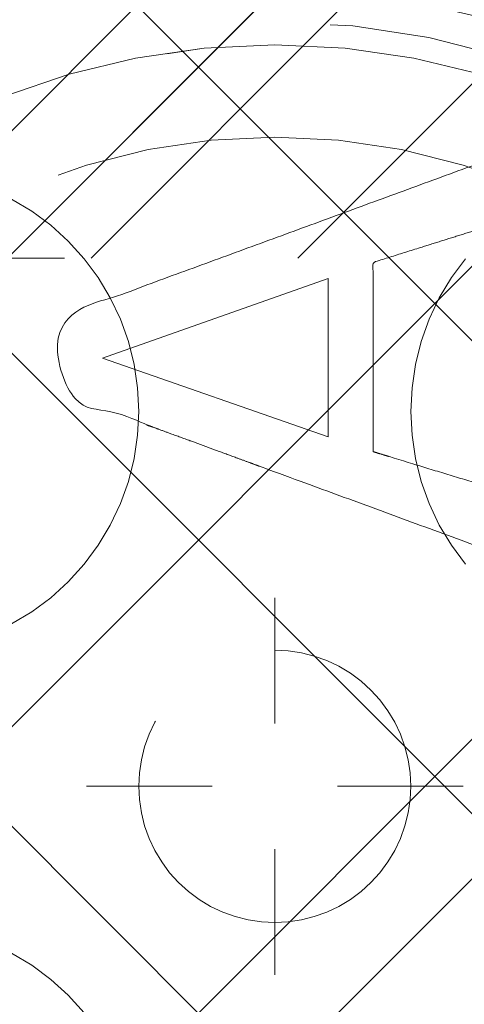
# Model space of a CAD drawing. Header units: inches. Extents: x -490 to -273, y -225 to 16.
# Tile 54 of 67: x -363.98 to -363.143, y 9.252 to 11.103. Entities that reach past the tile are written whole.
import ezdxf

# ---------------------------------------------------------------- set-up
doc = ezdxf.new("R2010")
doc.units = ezdxf.units.IN
doc.header["$LTSCALE"] = 32
doc.header["$MEASUREMENT"] = 0
doc.header["$PDMODE"] = 1
doc.header["$PDSIZE"] = -2
doc.linetypes.add('Dash Style-1', pattern=[0.083328, 0.041656, -0.041672])
for name, color, linetype, lineweight in [('DashLine', 7, 'Dash Style-1', 13), ('DashLineFill', 7, 'Dash Style-1', 13), ('Drawing', 7, 'Continuous', 18), ('Metal-DeskStructure', 7, 'Continuous', 13), ('None', 7, 'Continuous', 18), ('SolidLine', 7, 'Continuous', 15), ('Wood_1-H', 7, 'Continuous', 13)]:
    doc.layers.add(name, color=color, linetype=linetype, lineweight=lineweight)
doc.layers.add('Electrical', color=1, linetype='Dash Style-1', lineweight=15, true_color=0xff0000)
doc.layers.add('Metal-Leg', color=7, linetype='Continuous', lineweight=18, true_color=0x4c4c4c)
pattern_1 = [(45, (0, 0), (-1.61301565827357, 1.935715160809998), []), (45, (-1.0608, 1.0608), (-0.4723460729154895, 0.4167612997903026), [])]

# ---------------------------------------------------------------- blocks, each defined once
blk = doc.blocks.new('1BRPFY-Leg_Plate (2D)')
at = {"layer": 'DashLineFill', "linetype": 'Continuous', "lineweight": 13}
h = blk.add_hatch(dxfattribs=at)
h.set_pattern_fill('Steel', color=253, style=0, pattern_type=2)
h.set_pattern_definition(pattern_1)
edge = h.paths.add_edge_path()
edge.add_arc((-1.704724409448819, -1.704724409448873), 0.125984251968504, 179.9999999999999, 269.9999999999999)
edge.add_line((-1.704724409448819, -1.830708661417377), (1.704724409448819, -1.830708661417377))
edge.add_arc((1.704724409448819, -1.704724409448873), 0.125984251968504, 270.0000000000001, 360.0000000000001)
edge.add_line((1.830708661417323, -1.704724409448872), (1.830708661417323, 1.704724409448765))
edge.add_arc((1.704724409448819, 1.704724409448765), 0.1259842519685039, 0, 90)
edge.add_line((1.704724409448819, 1.830708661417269), (-1.704724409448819, 1.830708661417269))
edge.add_arc((-1.704724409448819, 1.704724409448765), 0.1259842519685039, 90, 180)
edge.add_line((-1.830708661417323, 1.704724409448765), (-1.830708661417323, -1.704724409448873))
at = {"layer": 'SolidLine', "linetype": 'Continuous', "lineweight": 5}
blk.add_point((0, -5.371031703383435e-14), dxfattribs=at)
blk = doc.blocks.new('1BRPX7-Util_Bkt_Lg-M (2D)')
at = {"layer": 'DashLineFill', "linetype": 'Continuous', "lineweight": 13}
h = blk.add_hatch(dxfattribs=at)
h.set_pattern_fill('Steel', color=253, style=0, pattern_type=2)
h.set_pattern_definition(pattern_1)
edge = h.paths.add_edge_path()
edge.add_line((-4.468503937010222, 7.405511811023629), (-3.129921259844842, 7.405511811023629))
edge.add_line((-3.129921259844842, 7.405511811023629), (-3.129921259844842, -2.011811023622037))
edge.add_line((-3.129921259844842, -2.011811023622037), (-4.468503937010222, -2.011811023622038))
edge.add_line((-4.468503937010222, -2.011811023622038), (-4.468503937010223, -2.145669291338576))
edge.add_line((-4.468503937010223, -2.145669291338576), (-2.421259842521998, -2.145669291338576))
edge.add_line((-2.421259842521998, -2.145669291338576), (-2.421259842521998, -2.523622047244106))
edge.add_arc((-2.303149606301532, -2.523622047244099), 0.1181102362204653, 180.0000000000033, 270.0000000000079)
edge.add_line((-2.303149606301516, -2.641732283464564), (2.303149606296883, -2.641732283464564))
edge.add_arc((2.303149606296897, -2.523622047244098), 0.1181102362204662, 269.9999999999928, 359.9999999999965)
edge.add_line((2.421259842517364, -2.523622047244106), (2.421259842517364, -2.145669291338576))
edge.add_line((2.421259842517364, -2.145669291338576), (4.46850393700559, -2.145669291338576))
edge.add_line((4.46850393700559, -2.145669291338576), (4.46850393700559, -2.011811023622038))
edge.add_line((4.46850393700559, -2.011811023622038), (3.129921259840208, -2.011811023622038))
edge.add_line((3.129921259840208, -2.011811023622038), (3.129921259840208, 7.405511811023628))
edge.add_line((3.129921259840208, 7.405511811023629), (4.46850393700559, 7.405511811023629))
edge.add_line((4.46850393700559, 7.405511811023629), (4.46850393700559, 7.539370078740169))
edge.add_line((4.46850393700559, 7.539370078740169), (2.421259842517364, 7.539370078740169))
edge.add_line((2.421259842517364, 7.539370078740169), (2.421259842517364, 7.917322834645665))
edge.add_arc((2.30314960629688, 7.917322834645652), 0.1181102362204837, 6.452788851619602e-12, 89.99999999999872)
edge.add_line((2.303149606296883, 8.035433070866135), (-2.303149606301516, 8.035433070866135))
edge.add_arc((-2.303149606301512, 7.91732283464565), 0.1181102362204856, 90.00000000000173, 179.9999999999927)
edge.add_line((-2.421259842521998, 7.917322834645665), (-2.421259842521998, 7.539370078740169))
edge.add_line((-2.421259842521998, 7.539370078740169), (-4.468503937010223, 7.539370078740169))
edge.add_line((-4.468503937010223, 7.539370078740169), (-4.468503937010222, 7.405511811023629))
at = {"layer": 'SolidLine', "flags": 128}
for points in [[(-0.4952337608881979, 4.09614545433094), (-0.4571237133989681, 4.073303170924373), (-0.4214361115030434, 4.046835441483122), (-0.3885146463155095, 4.016997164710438), (-0.3586763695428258, 3.984075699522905), (-0.3322086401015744, 3.948388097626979), (-0.3093663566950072, 3.91027805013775), (-0.290369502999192, 3.870112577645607), (-0.2754010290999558, 3.828278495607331), (-0.2646050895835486, 3.785178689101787), (-0.2580856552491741, 3.741228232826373), (-0.2559055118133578, 3.696850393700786), (-0.2580856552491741, 3.652472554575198), (-0.2646050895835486, 3.608522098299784), (-0.2754010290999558, 3.56542229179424), (-0.290369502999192, 3.523588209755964), (-0.3093663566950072, 3.483422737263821), (-0.3322086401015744, 3.445312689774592), (-0.3586763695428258, 3.409625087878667), (-0.3885146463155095, 3.376703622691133), (-0.4214361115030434, 3.346865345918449), (-0.4571237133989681, 3.320397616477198), (-0.4952337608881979, 3.297555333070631)], [(0.358676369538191, 3.409625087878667), (0.3322086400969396, 3.445312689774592), (0.3093663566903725, 3.483422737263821), (0.2903695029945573, 3.523588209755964), (0.275401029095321, 3.56542229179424), (0.2646050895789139, 3.608522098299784), (0.2580856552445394, 3.652472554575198), (0.2559055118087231, 3.696850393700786), (0.2580856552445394, 3.741228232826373), (0.2646050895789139, 3.785178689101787), (0.275401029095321, 3.828278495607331), (0.2903695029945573, 3.870112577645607), (0.3093663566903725, 3.91027805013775), (0.3322086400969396, 3.948388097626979), (0.358676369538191, 3.984075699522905)], [(-1.058646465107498, 2.566752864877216), (-1.028808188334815, 2.59967433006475), (-0.9958867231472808, 2.629512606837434), (-0.9601991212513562, 2.655980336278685), (-0.9220890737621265, 2.678822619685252), (-0.8819236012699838, 2.697819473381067), (-0.840089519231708, 2.712787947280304), (-0.7969897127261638, 2.723583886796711), (-0.7530392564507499, 2.730103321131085), (-0.7086614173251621, 2.732283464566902), (-0.6642835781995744, 2.730103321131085), (-0.6203331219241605, 2.723583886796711), (-0.5772333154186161, 2.712787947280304), (-0.5353992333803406, 2.697819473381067), (-0.4952337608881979, 2.678822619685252), (-0.4571237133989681, 2.655980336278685), (-0.4214361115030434, 2.629512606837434), (-0.3885146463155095, 2.59967433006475), (-0.3586763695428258, 2.566752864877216)]]:
    blk.add_lwpolyline(points, dxfattribs=at)
at = {"layer": 'SolidLine', "linetype": 'Continuous', "lineweight": 5}
blk.add_point((1.104977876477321e-14, 2.992125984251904), dxfattribs=at)
blk = doc.blocks.new('Slate-LegBrace (2D)')
at = {"layer": 'DashLineFill', "linetype": 'Continuous', "lineweight": 13}
h = blk.add_hatch(dxfattribs=at)
h.set_pattern_fill('Steel', color=253, style=0, pattern_type=2)
h.set_pattern_definition(pattern_1)
edge = h.paths.add_edge_path()
edge.add_line((-2.199587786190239, 0.1351515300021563), (-1.374775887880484, 0.1351515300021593))
edge.add_arc((3.636636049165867e-15, 0.01355418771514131), 1.380142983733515, 5.054592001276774, 174.9454079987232, ccw=False)
edge.add_line((1.374775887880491, 0.1351515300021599), (2.199718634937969, 0.1351515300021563))
edge.add_arc((6.542437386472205e-05, 0.01705725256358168), 2.202821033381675, 3.07312710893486, 176.9268728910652)
h = blk.add_hatch(dxfattribs=at)
h.set_pattern_fill('Steel', color=253, style=0, pattern_type=2)
h.set_pattern_definition(pattern_1)
edge = h.paths.add_edge_path()
edge.add_line((-2.191696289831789, 0.2375138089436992), (-1.463739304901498, 0.2375137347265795))
edge.add_arc((6.542437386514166e-05, 0.017041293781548), 1.480314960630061, 8.565281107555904, 171.4347188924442, ccw=False)
edge.add_line((1.463870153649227, 0.2375137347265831), (2.191827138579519, 0.2375138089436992))
edge.add_line((2.191827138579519, 0.2375138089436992), (2.19971863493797, 0.1351515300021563))
edge.add_line((2.19971863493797, 0.1351515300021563), (1.374775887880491, 0.1351515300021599))
edge.add_arc((3.356894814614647e-15, 0.01355418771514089), 1.380142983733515, 5.054592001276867, 174.9454079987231)
edge.add_line((-1.374775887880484, 0.1351515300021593), (-2.19958778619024, 0.1351515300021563))
edge.add_line((-2.19958778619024, 0.1351515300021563), (-2.191696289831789, 0.2375138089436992))
h = blk.add_hatch(dxfattribs=at)
h.set_pattern_fill('Steel', color=253, style=0, pattern_type=2)
h.set_pattern_definition(pattern_1)
edge = h.paths.add_edge_path()
edge.add_line((-2.199587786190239, -0.1351515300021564), (-1.374775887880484, -0.1351515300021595))
edge.add_arc((3.636636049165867e-15, -0.01355418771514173), 1.380142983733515, 185.0545920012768, 354.9454079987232)
edge.add_line((1.374775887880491, -0.13515153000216), (2.199718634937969, -0.1351515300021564))
edge.add_arc((6.54243738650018e-05, -0.01705725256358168), 2.202821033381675, 183.0731271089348, 356.92687289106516, ccw=False)
h = blk.add_hatch(dxfattribs=at)
h.set_pattern_fill('Steel', color=253, style=0, pattern_type=2)
h.set_pattern_definition(pattern_1)
edge = h.paths.add_edge_path()
edge.add_line((2.191696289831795, -0.2375138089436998), (1.463739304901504, -0.2375137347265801))
edge.add_arc((-6.542437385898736e-05, -0.01704129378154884), 1.480314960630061, 188.5652811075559, 351.4347188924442, ccw=False)
edge.add_line((-1.463870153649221, -0.2375137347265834), (-2.191827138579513, -0.2375138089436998))
edge.add_line((-2.191827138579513, -0.2375138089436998), (-2.199718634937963, -0.1351515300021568))
edge.add_line((-2.199718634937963, -0.1351515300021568), (-1.374775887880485, -0.1351515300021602))
edge.add_arc((2.937282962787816e-15, -0.01355418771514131), 1.380142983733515, 185.0545920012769, 354.9454079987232)
edge.add_line((1.37477588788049, -0.1351515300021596), (2.199587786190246, -0.1351515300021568))
edge.add_line((2.199587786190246, -0.1351515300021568), (2.191696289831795, -0.2375138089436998))
at = {"layer": 'DashLine', "linetype": 'Continuous', "lineweight": 5}
blk.add_point((-4.475859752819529e-14, 3.580687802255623e-14), dxfattribs=at)
at = {"layer": 'DashLineFill', "flags": 128}
for points in [[(-2.199587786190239, 0.1351515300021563), (-1.374775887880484, 0.1351515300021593, -0.9154551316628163), (1.374775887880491, 0.1351515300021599), (2.199718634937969, 0.1351515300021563, 0.9477524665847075)], [(-2.191696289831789, 0.2375138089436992), (-1.463739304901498, 0.2375137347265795, -0.8606629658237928), (1.463870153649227, 0.2375137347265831), (2.191827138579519, 0.2375138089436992), (2.19971863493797, 0.1351515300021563), (1.374775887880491, 0.1351515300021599, 0.9154551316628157), (-1.374775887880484, 0.1351515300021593), (-2.19958778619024, 0.1351515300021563)], [(2.191696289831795, -0.2375138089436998), (1.463739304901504, -0.2375137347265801, -0.860662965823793), (-1.463870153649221, -0.2375137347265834), (-2.191827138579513, -0.2375138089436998), (-2.199718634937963, -0.1351515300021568), (-1.374775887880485, -0.1351515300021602, 0.9154551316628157), (1.37477588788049, -0.1351515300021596), (2.199587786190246, -0.1351515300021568)], [(-2.199587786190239, -0.1351515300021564), (-1.374775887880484, -0.1351515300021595, 0.9154551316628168), (1.374775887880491, -0.13515153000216), (2.199718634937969, -0.1351515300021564, -0.9477524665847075)]]:
    blk.add_lwpolyline(points, format="xyb", close=True, dxfattribs=at)
blk = doc.blocks.new('TLLegSleeve (2D)')
at = {"layer": 'DashLineFill', "linetype": 'Continuous', "lineweight": 13}
h = blk.add_hatch(dxfattribs=at)
h.set_pattern_fill('Steel', color=253, style=0, pattern_type=2)
h.set_pattern_definition(pattern_1)
edge = h.paths.add_edge_path()
edge.add_line((1.08267716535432, 1.402343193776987), (1.08267716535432, 2.913385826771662))
edge.add_arc((-1.707523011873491e-13, 2.913385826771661), 1.08267716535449, 4.479377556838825e-14, 180)
edge.add_line((-1.082677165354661, 2.913385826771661), (-1.08267716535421, 1.402343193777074))
edge.add_arc((-1.332267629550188e-15, 2.886579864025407e-15), 1.771653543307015, 127.6698869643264, 412.330113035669)
edge.add_line((1.08267716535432, 1.402343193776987), (1.08267716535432, 1.402343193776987))
edge = h.paths.add_edge_path()
edge.add_arc((1.665334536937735e-15, 2.91338582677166), 0.7480314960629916, 180, 360)
edge.add_arc((1.665334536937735e-15, 2.91338582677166), 0.7480314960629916, 9.54166404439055e-15, 180)
edge.add_line((-0.7480314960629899, 2.91338582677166), (-0.7480314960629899, 2.91338582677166))
edge = h.paths.add_edge_path()
edge.add_arc((-1.723066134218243e-13, 5.70119602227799e-16), 1.437007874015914, 180, 360)
edge.add_arc((-1.723066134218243e-13, 9.149983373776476e-17), 1.437007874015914, 9.541664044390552e-15, 180)
edge.add_line((-1.437007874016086, 3.308097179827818e-16), (-1.437007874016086, 3.308097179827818e-16))
at = {"layer": 'DashLineFill', "flags": 128}
for points in [[(1.08267716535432, 1.402343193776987), (1.08267716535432, 2.913385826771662, 0.9999999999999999), (-1.082677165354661, 2.913385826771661), (-1.08267716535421, 1.402343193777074, 2.931618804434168), (1.08267716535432, 1.402343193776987)], [(-1.437007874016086, 3.308097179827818e-16, 0.9999999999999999), (1.437007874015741, 3.308097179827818e-16, 0.9999999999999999), (-1.437007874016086, 3.308097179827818e-16)]]:
    blk.add_lwpolyline(points, format="xyb", close=True, dxfattribs=at)
at = {"layer": 'DashLineFill', "linetype": 'Continuous', "lineweight": 5}
blk.add_point((-1.723206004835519e-13, 3.308097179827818e-16), dxfattribs=at)
blk = doc.blocks.new('Group-12')
at = {"layer": 'SolidLine', "flags": 128}
blk.add_lwpolyline([(64.2716535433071, -5.31496062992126, -0.4142135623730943), (65.98425196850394, -3.602362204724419, -0.414213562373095), (67.69685039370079, -5.31496062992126, -0.4142135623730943), (65.98425196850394, -7.027559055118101, -0.414213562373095)], format="xyb", close=True, dxfattribs=at)
at = {"layer": 'Wood_1-H', "color": 7}
for name, p in [('1BRPX7-Util_Bkt_Lg-M (2D)', (65.98425196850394, -8.30708661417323)), ('TLLegSleeve (2D)', (65.98425196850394, -5.31496062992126)), ('Slate-LegBrace (2D)', (65.98425196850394, -5.31496062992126)), ('1BRPFY-Leg_Plate (2D)', (65.98425196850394, -5.31496062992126))]:
    blk.add_blockref(name, p, dxfattribs=at)
blk = doc.blocks.new('Group-13')
at = {"layer": 'None'}
blk.add_blockref('Group-12', (0, 0), dxfattribs=at)
blk = doc.blocks.new('SL Utility Cabinet (2D)')
at = {"layer": 'None'}
blk.add_blockref('Group-13', (0, 0), dxfattribs=at)
at = {"layer": 'Drawing', "color": 0, "flags": 1}
for tag in ['Tag', 'Catalog', 'Option1', 'Option2', 'Option3', 'Option4', 'Option5', 'Option6', 'Option7', 'Option8', 'Option9', 'Option10', 'Option11', 'Option12', 'Custom', 'FinishGroup', 'Discount', 'Item2', 'Item3', 'Item6', 'Item9', 'Item10', 'Item12', 'Item13', 'Item16', 'Item19', 'Item20', 'Item21', 'Item22', 'Item23', 'Item24', 'Item25', 'Item8', 'Item18', 'Item1', 'Item4', 'Item5', 'Item7', 'Item11', 'Item14', 'Item15', 'Item17']:
    blk.add_attdef(tag, (-70.02492789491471, 10.90788591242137), '', height=0.007086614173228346, dxfattribs=at)
blk = doc.blocks.new('Group-19')
at = {"layer": 'SolidLine'}
blk.add_open_spline([(-1.102362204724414, -2.559055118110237), (-19.09448818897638, -2.559055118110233), (-37.08661417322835, -2.559055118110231), (-37.08655118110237, -16.27955511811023), (-37.08648818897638, -30.00005511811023), (-37.08654168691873, -33.95503042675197), (-36.65348818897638, -37.88605511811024), (-34.77948818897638, -54.89405511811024), (-32.90548818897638, -71.90205511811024), (-32.43638942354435, -74.36921561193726), (-29.93148818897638, -74.56705511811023), (-19.09448818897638, -74.56705511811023), (-8.257488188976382, -74.56705511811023), (-5.752586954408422, -74.36921561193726), (-5.283488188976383, -71.90205511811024), (-3.409488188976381, -54.89405511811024), (-1.53548818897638, -37.88605511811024), (-1.102434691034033, -33.95503042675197), (-1.10248818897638, -30.00005511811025), (-1.102425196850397, -16.27955511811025), (-1.102362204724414, -2.559055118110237)], degree=2, knots=[0, 0, 0, 0.1739697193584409, 0.1739697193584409, 0.3066361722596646, 0.3066361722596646, 0.3448776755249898, 0.3448776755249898, 0.5103340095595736, 0.5103340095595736, 0.5346179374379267, 0.5346179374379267, 0.6393517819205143, 0.6393517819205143, 0.6636357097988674, 0.6636357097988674, 0.8290920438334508, 0.8290920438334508, 0.8673335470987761, 0.8673335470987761, 1, 1, 1], dxfattribs=at)
blk = doc.blocks.new('Group-30')
at = {"layer": 'Metal-DeskStructure', "color": 7, "flags": 128}
blk.add_lwpolyline([(0.8051100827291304, 0.3242076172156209), (0.6569804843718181, -0.1001143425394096), (0.9545622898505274, -0.1001143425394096)], close=True, dxfattribs=at)
at = {"layer": 'Metal-DeskStructure', "color": 7}
blk.add_open_spline([(1.174112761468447, -0.3918349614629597), (1.184693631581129, -0.4210075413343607), (1.168822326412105, -0.4369198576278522), (1.14501536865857, -0.439571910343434), (1.104014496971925, -0.439571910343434), (1.078886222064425, -0.4369198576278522), (1.066982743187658, -0.4329417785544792), (1.060369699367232, -0.4236595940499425), (1.057724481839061, -0.4170294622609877), (1.021353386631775, -0.3010040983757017), (0.9849822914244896, -0.1849787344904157), (0.807093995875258, -0.1849787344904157), (0.6292057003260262, -0.1849787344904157), (0.5941572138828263, -0.2996780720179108), (0.5591087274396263, -0.4143774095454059), (0.5564635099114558, -0.4210075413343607), (0.5498504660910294, -0.4302897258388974), (0.5379469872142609, -0.4369198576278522), (0.5141400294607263, -0.439571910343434), (0.477108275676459, -0.439571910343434), (0.4519787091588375, -0.4355938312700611), (0.4427204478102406, -0.4249856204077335), (0.4427204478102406, -0.4050952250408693), (0.4480108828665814, -0.3905089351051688), (0.5915119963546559, 0.0006630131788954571), (0.7350131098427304, 0.3918349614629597), (0.7376583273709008, 0.3971390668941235), (0.7469165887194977, 0.4037691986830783), (0.7627866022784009, 0.4077472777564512), (0.789238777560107, 0.4090720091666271), (0.8302396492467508, 0.4090720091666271), (0.8580131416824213, 0.4077472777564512), (0.8752070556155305, 0.4037691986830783), (0.8844653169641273, 0.3971390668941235), (0.8871105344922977, 0.3918349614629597), (1.030611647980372, 0), (1.174112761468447, -0.3918349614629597)], degree=2, knots=[0, 0, 0, 0.01595318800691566, 0.02392978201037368, 0.03190637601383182, 0.03938443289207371, 0.04686248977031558, 0.05434054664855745, 0.06181860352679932, 0.06181860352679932, 0.1891978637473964, 0.1891978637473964, 0.3755520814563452, 0.3755520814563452, 0.5011946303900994, 0.5011946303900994, 0.5086726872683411, 0.5161507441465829, 0.5236288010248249, 0.5311068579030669, 0.5385854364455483, 0.5460640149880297, 0.5535425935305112, 0.5610211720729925, 0.5610211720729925, 0.7618481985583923, 0.7618481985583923, 0.7647050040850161, 0.7675618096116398, 0.7704186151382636, 0.7732754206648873, 0.7763226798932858, 0.7793699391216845, 0.7824171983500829, 0.7854644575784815, 0.7854644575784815, 1, 1, 1], dxfattribs=at)
blk = doc.blocks.new('TL14_lower_leg (2D)')
at = {"layer": 'DashLine', "flags": 128}
blk.add_lwpolyline([(-1.777195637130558e-14, 1.377952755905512), (0.1350629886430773, 1.371317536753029), (0.2688252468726, 1.351475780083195), (0.3999985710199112, 1.318618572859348), (0.5273196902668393, 1.27306234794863), (0.649562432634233, 1.215245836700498), (0.7655495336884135, 1.14572584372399), (0.8741639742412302, 1.065171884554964), (0.9743597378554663, 0.9743597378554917), (1.065171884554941, 0.8741639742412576), (1.14572584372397, 0.7655495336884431), (1.215245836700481, 0.6495624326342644), (1.273062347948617, 0.5273196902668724), (1.318618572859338, 0.3999985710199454), (1.351475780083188, 0.2688252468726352), (1.371317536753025, 0.1350629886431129), (1.377952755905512, 1.783045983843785e-14), (1.371317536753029, -0.1350629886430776), (1.351475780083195, -0.2688252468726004), (1.318618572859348, -0.3999985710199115), (1.27306234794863, -0.5273196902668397), (1.215245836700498, -0.6495624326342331), (1.145725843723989, -0.7655495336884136), (1.065171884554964, -0.8741639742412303), (0.9743597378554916, -0.9743597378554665), (0.8741639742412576, -1.065171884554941), (0.7655495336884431, -1.14572584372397), (0.6495624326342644, -1.215245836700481), (0.5273196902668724, -1.273062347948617), (0.3999985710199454, -1.318618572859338), (0.2688252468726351, -1.351475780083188), (0.135062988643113, -1.371317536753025), (1.777195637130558e-14, -1.377952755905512), (-0.1350629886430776, -1.371317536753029), (-0.2688252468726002, -1.351475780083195), (-0.3999985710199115, -1.318618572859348), (-0.5273196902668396, -1.27306234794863), (-0.6495624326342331, -1.215245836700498), (-0.7655495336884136, -1.14572584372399), (-0.8741639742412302, -1.065171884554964), (-0.9743597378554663, -0.9743597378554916), (-1.065171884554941, -0.8741639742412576), (-1.14572584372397, -0.7655495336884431), (-1.215245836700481, -0.6495624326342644), (-1.273062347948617, -0.5273196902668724), (-1.318618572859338, -0.3999985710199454), (-1.351475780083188, -0.2688252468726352), (-1.371317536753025, -0.1350629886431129), (-1.377952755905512, -1.783045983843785e-14), (-1.371317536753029, 0.1350629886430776), (-1.351475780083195, 0.2688252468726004), (-1.318618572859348, 0.3999985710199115), (-1.27306234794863, 0.5273196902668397), (-1.215245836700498, 0.6495624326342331), (-1.145725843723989, 0.7655495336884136), (-1.065171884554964, 0.8741639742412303), (-0.9743597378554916, 0.9743597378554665), (-0.8741639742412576, 1.065171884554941), (-0.7655495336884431, 1.14572584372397), (-0.6495624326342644, 1.215245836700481), (-0.5273196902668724, 1.273062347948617), (-0.3999985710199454, 1.318618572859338), (-0.2688252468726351, 1.351475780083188), (-0.135062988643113, 1.371317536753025)], close=True, dxfattribs=at)
at = {"layer": 'DashLine', "linetype": 'Continuous', "lineweight": 5}
blk.add_point((0, 0), dxfattribs=at)
at = {"layer": 'Metal-DeskStructure', "color": 7}
blk.add_blockref('Group-30', (0, 0), dxfattribs=at)
blk = doc.blocks.new('Group-31')
at = {"layer": 'DashLineFill', "linetype": 'Continuous', "lineweight": 13}
h = blk.add_hatch(dxfattribs=at)
h.set_pattern_fill('Steel', color=253, style=0, pattern_type=2)
h.set_pattern_definition(pattern_1)
h.paths.add_polyline_path([(-2.066929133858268, 1.397637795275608), (2.066929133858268, 1.397637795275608), (2.066929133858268, 0.1377952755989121), (2.106299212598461, 0.1377952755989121), (2.106299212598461, -0.1377952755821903), (2.066929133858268, -0.1377952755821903), (2.066929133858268, -5.275590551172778), (2.106299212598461, -5.275590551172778), (2.106299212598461, -5.55118110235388), (2.066929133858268, -5.55118110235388), (2.066929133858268, -5.82677165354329), (-2.066929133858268, -5.82677165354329), (-2.066929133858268, -5.55118110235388), (-2.106299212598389, -5.55118110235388), (-2.106299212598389, -5.275590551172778), (-2.066929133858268, -5.275590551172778), (-2.066929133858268, -0.1377952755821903), (-2.106299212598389, -0.1377952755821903), (-2.106299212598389, 0.1377952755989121), (-2.066929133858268, 0.1377952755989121)])
at = {"layer": 'SolidLine', "linetype": 'Continuous', "lineweight": 5}
blk.add_point((0, 0), dxfattribs=at)
blk = doc.blocks.new('TL14_upper_leg (2D)')
at = {"layer": 'DashLine', "flags": 128}
blk.add_lwpolyline([(0, 1.22047244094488), (0.1196272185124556, 1.214595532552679), (0.2381023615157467, 1.197021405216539), (0.3542844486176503, 1.167919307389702), (0.4670545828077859, 1.127569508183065), (0.5753267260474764, 1.076360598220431), (0.6780581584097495, 1.01478574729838), (0.7742595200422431, 0.9434379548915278), (0.8630043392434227, 0.8630043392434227), (0.9434379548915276, 0.7742595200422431), (1.01478574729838, 0.6780581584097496), (1.076360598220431, 0.5753267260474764), (1.127569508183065, 0.467054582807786), (1.167919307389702, 0.3542844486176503), (1.197021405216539, 0.2381023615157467), (1.214595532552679, 0.1196272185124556), (1.22047244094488, 7.47323834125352e-17), (1.214595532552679, -0.1196272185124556), (1.197021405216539, -0.2381023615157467), (1.167919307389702, -0.3542844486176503), (1.127569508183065, -0.467054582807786), (1.076360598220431, -0.5753267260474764), (1.01478574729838, -0.6780581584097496), (0.9434379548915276, -0.7742595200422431), (0.8630043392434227, -0.8630043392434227), (0.7742595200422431, -0.9434379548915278), (0.6780581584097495, -1.01478574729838), (0.5753267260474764, -1.076360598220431), (0.4670545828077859, -1.127569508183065), (0.3542844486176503, -1.167919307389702), (0.2381023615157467, -1.197021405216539), (0.1196272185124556, -1.214595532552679), (0, -1.22047244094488), (-0.1196272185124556, -1.214595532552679), (-0.2381023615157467, -1.197021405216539), (-0.3542844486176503, -1.167919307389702), (-0.4670545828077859, -1.127569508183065), (-0.5753267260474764, -1.076360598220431), (-0.6780581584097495, -1.01478574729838), (-0.7742595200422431, -0.9434379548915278), (-0.8630043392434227, -0.8630043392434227), (-0.9434379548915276, -0.7742595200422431), (-1.01478574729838, -0.6780581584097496), (-1.076360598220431, -0.5753267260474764), (-1.127569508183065, -0.467054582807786), (-1.167919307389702, -0.3542844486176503), (-1.197021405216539, -0.2381023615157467), (-1.214595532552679, -0.1196272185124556), (-1.22047244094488, 7.47323834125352e-17), (-1.214595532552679, 0.1196272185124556), (-1.197021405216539, 0.2381023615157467), (-1.167919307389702, 0.3542844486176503), (-1.127569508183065, 0.467054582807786), (-1.076360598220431, 0.5753267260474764), (-1.01478574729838, 0.6780581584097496), (-0.9434379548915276, 0.7742595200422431), (-0.8630043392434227, 0.8630043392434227), (-0.7742595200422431, 0.9434379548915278), (-0.6780581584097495, 1.01478574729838), (-0.5753267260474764, 1.076360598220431), (-0.4670545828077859, 1.127569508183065), (-0.3542844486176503, 1.167919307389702), (-0.2381023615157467, 1.197021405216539), (-0.1196272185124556, 1.214595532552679)], close=True, dxfattribs=at)
at = {"layer": 'Metal-Leg', "linetype": 'Continuous', "lineweight": 5}
for p in [(0, 7.161375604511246e-14), (0, 0)]:
    blk.add_point(p, dxfattribs=at)
at = {"layer": 'DashLine', "color": 7}
blk.add_blockref('Group-31', (0, 0), dxfattribs=at)
blk = doc.blocks.new('Group-35')
at = {"layer": 'DashLine'}
for p, q in [((-0.0001991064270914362, 1.232283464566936), (-0.0001991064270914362, 1.468503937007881)), ((-0.1183093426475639, 1.114173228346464), (-0.3545298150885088, 1.114173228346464)), ((0.117911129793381, 1.114173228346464), (0.3541316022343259, 1.114173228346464)), ((-0.0001991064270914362, 0.9960629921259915), (-0.0001991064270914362, 0.7598425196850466))]:
    blk.add_line(p, q, dxfattribs=at)
at = {"layer": 'DashLine', "flags": 128}
blk.add_lwpolyline([(-0.2561046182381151, 1.1141732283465), (-0.2548723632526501, 1.139256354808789), (-0.2511874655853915, 1.164097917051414), (-0.2450854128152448, 1.188458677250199), (-0.2366249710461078, 1.212104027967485), (-0.2258876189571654, 1.234806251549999), (-0.2129767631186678, 1.256346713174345), (-0.1980167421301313, 1.276517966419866), (-0.1811516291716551, 1.295125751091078), (-0.1625438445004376, 1.311990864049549), (-0.1423725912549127, 1.32695088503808), (-0.1208321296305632, 1.339861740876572), (-0.0981299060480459, 1.350599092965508), (-0.07448455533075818, 1.359059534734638), (-0.05012379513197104, 1.365161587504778), (-0.02528223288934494, 1.368846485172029), (-0.0001991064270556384, 1.370078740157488), (0.02488402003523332, 1.368846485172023), (0.04972558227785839, 1.365161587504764), (0.07408634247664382, 1.359059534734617), (0.09773169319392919, 1.35059909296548), (0.1204339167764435, 1.339861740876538), (0.1419743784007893, 1.32695088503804), (0.1621456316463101, 1.311990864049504), (0.1807534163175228, 1.295125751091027), (0.1976185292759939, 1.27651796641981), (0.2125785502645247, 1.256346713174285), (0.2254894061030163, 1.234806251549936), (0.2362267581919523, 1.212104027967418), (0.2446871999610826, 1.188458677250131), (0.2507892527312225, 1.164097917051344), (0.2544741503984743, 1.139256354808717), (0.2557064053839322, 1.114173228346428), (0.2544741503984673, 1.089090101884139), (0.2507892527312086, 1.064248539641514), (0.2446871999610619, 1.039887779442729), (0.236226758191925, 1.016242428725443), (0.2254894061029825, 0.993540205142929), (0.2125785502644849, 0.9719997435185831), (0.1976185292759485, 0.9518284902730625), (0.1807534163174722, 0.9332207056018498), (0.1621456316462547, 0.9163555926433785), (0.1419743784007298, 0.9013955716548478), (0.1204339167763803, 0.8884847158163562), (0.09773169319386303, 0.8777473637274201), (0.0740863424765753, 0.8692869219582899), (0.04972558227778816, 0.8631848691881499), (0.02488402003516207, 0.8594999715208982), (-0.000199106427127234, 0.8582677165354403), (-0.02528223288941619, 0.8594999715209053), (-0.05012379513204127, 0.8631848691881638), (-0.0744845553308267, 0.8692869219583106), (-0.09812990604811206, 0.8777473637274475), (-0.1208321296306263, 0.88848471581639), (-0.1423725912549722, 0.9013955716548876), (-0.1625438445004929, 0.9163555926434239), (-0.1811516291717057, 0.9332207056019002), (-0.1980167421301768, 0.9518284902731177), (-0.2129767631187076, 0.9719997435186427), (-0.2258876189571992, 0.9935402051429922), (-0.2366249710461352, 1.016242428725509), (-0.2450854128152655, 1.039887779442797), (-0.2511874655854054, 1.064248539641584), (-0.2548723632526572, 1.089090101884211)], close=True, dxfattribs=at)
blk = doc.blocks.new('1BRPT9-Bracket (2D)')
at = {"layer": 'DashLineFill', "linetype": 'Continuous', "lineweight": 13}
h = blk.add_hatch(dxfattribs=at)
h.set_pattern_fill('Steel', color=253, style=0, pattern_type=2)
h.set_pattern_definition(pattern_1)
edge = h.paths.add_edge_path()
edge.add_arc((1.677931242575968, -8.488188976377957), 0.2519685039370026, 269.999999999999, 360.0000000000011)
edge.add_line((1.929899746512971, -8.488188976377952), (1.929899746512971, -7.480314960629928))
edge.add_line((1.929899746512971, -7.480314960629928), (2.323600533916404, -7.480314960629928))
edge.add_line((2.323600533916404, -7.480314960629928), (2.323600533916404, 7.461135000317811))
edge.add_line((2.323600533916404, 7.461135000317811), (1.929899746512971, 7.480314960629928))
edge.add_line((1.929899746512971, 7.480314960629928), (1.929899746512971, 8.488188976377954))
edge.add_arc((1.677931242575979, 8.488188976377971), 0.2519685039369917, 359.999999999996, 450.0000000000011)
edge.add_line((1.677931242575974, 8.740157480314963), (-2.32206875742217, 8.740157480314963))
edge.add_line((-2.32206875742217, 8.740157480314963), (-2.32206875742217, -8.74015748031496))
edge.add_line((-2.32206875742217, -8.74015748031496), (1.677931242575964, -8.74015748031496))
at = {"layer": 'DashLineFill', "linetype": 'Continuous', "lineweight": 5}
blk.add_point((0.0001991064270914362, 1.114173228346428), dxfattribs=at)
at = {"layer": 'Metal-DeskStructure', "color": 7}
blk.add_blockref('Group-35', (0, 0), dxfattribs=at)
blk = doc.blocks.new('Group-56')
at = {"layer": 'None', "color": 7}
for name, p, rotation in [('TL14_upper_leg (2D)', (-17.99212598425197, -5.31496062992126), 270), ('1BRPT9-Bracket (2D)', (-19.10629921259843, -5.31496062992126), 270), ('TL14_lower_leg (2D)', (-17.99212598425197, -5.31496062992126), 90)]:
    blk.add_blockref(name, p, dxfattribs=dict(at, rotation=rotation))
blk = doc.blocks.new('Group-67')
at = {"layer": 'None'}
for name in ['Group-19', 'Group-56']:
    blk.add_blockref(name, (0, 0), dxfattribs=at)
blk = doc.blocks.new('SL L Desk (2D)')
at = {"layer": 'None'}
blk.add_blockref('Group-67', (0, 0), dxfattribs=at)
at = {"layer": 'Drawing', "color": 0, "flags": 1}
for tag in ['Tag', 'Catalog', 'Option1', 'Option2', 'Option3', 'Option4', 'Option5', 'Option6', 'Option7', 'Option8', 'Option9', 'Option10', 'Option11', 'Option12', 'Custom', 'FinishGroup', 'Discount', 'Item2', 'Item3', 'Item6', 'Item9', 'Item10', 'Item12', 'Item13', 'Item16', 'Item19', 'Item20', 'Item21', 'Item22', 'Item23', 'Item24', 'Item25', 'Item8', 'Item18', 'Item1', 'Item4', 'Item5', 'Item7', 'Item11', 'Item14', 'Item15', 'Item17']:
    blk.add_attdef(tag, (-68.92256569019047, -44.61320366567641), '', height=0.007086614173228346, dxfattribs=at)
blk = doc.blocks.new('Group-109')
at = {"layer": 'Electrical', "linetype": 'Continuous', "lineweight": 5, "true_color": 0xdd0000}
h = blk.add_hatch(dxfattribs=at)
h.set_pattern_fill('ElectricalHatch', color=12, style=0, pattern_type=2)
h.set_pattern_definition([(45, (0, 0), (-0.3333333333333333, -0.7222222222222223), [])])
edge = h.paths.add_edge_path()
edge.add_arc((12.76771653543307, -16.00935039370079), 0.3125, 180, 270)
edge.add_line((12.76771653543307, -16.32185039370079), (119.2244094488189, -16.32185039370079))
edge.add_arc((119.2244094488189, -16.00935039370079), 0.3125, 270, 360)
edge.add_arc((119.2244094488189, -16.00935039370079), 0.3125, 0, 90)
edge.add_line((119.2244094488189, -15.69685039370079), (12.76771653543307, -15.69685039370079))
edge.add_arc((12.76771653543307, -16.00935039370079), 0.3125, 90, 180)
at = {"layer": 'Electrical', "flags": 128}
blk.add_lwpolyline([(12.45521653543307, -16.00935039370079, 0.414213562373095), (12.76771653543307, -16.32185039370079), (119.2244094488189, -16.32185039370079, 0.414213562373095), (119.5369094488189, -16.00935039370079, 0.414213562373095), (119.2244094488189, -15.69685039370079), (12.76771653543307, -15.69685039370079, 0.414213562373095)], format="xyb", close=True, dxfattribs=at)
blk = doc.blocks.new('Group-114')
at = {"layer": 'None'}
blk.add_blockref('Group-109', (0, 0), dxfattribs=at)
blk = doc.blocks.new('Group-115')
at = {"layer": 'None'}
blk.add_blockref('Group-114', (0, 0), dxfattribs=at)
blk = doc.blocks.new('SL Overhead (2D)')
at = {"layer": 'None'}
blk.add_blockref('Group-115', (0, 0), dxfattribs=at)
at = {"layer": 'Drawing', "color": 0, "flags": 1}
for tag in ['Tag', 'Catalog', 'Option1', 'Option2', 'Option3', 'Option4', 'Option5', 'Option6', 'Option7', 'Option8', 'Option9', 'Option10', 'Option11', 'Option12', 'Custom', 'FinishGroup', 'Discount', 'Item2', 'Item3', 'Item6', 'Item9', 'Item10', 'Item12', 'Item13', 'Item16', 'Item19', 'Item20', 'Item21', 'Item22', 'Item23', 'Item24', 'Item25', 'Item8', 'Item18', 'Item1', 'Item4', 'Item5', 'Item7', 'Item11', 'Item14', 'Item15', 'Item17']:
    blk.add_attdef(tag, (-106.0308334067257, -142.0264635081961), '', height=0.007086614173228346, dxfattribs=at)

msp = doc.modelspace()

# ---------------------------------------------------------------- block references
at = {"layer": 'Drawing'}
msp.add_blockref('SL Utility Cabinet (2D)', (-429.4842519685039, 14.9763779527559), dxfattribs=at)

# ---------------------------------------------------------------- next in the draw order: block references
msp.add_blockref('SL L Desk (2D)', (-345.5078740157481, 14.9763779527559), dxfattribs=at)

# ---------------------------------------------------------------- next in the draw order: block references
msp.add_blockref('SL Overhead (2D)', (-465.4999999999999, 26.97637795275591), dxfattribs=at)

doc.saveas('drawing.dxf')
